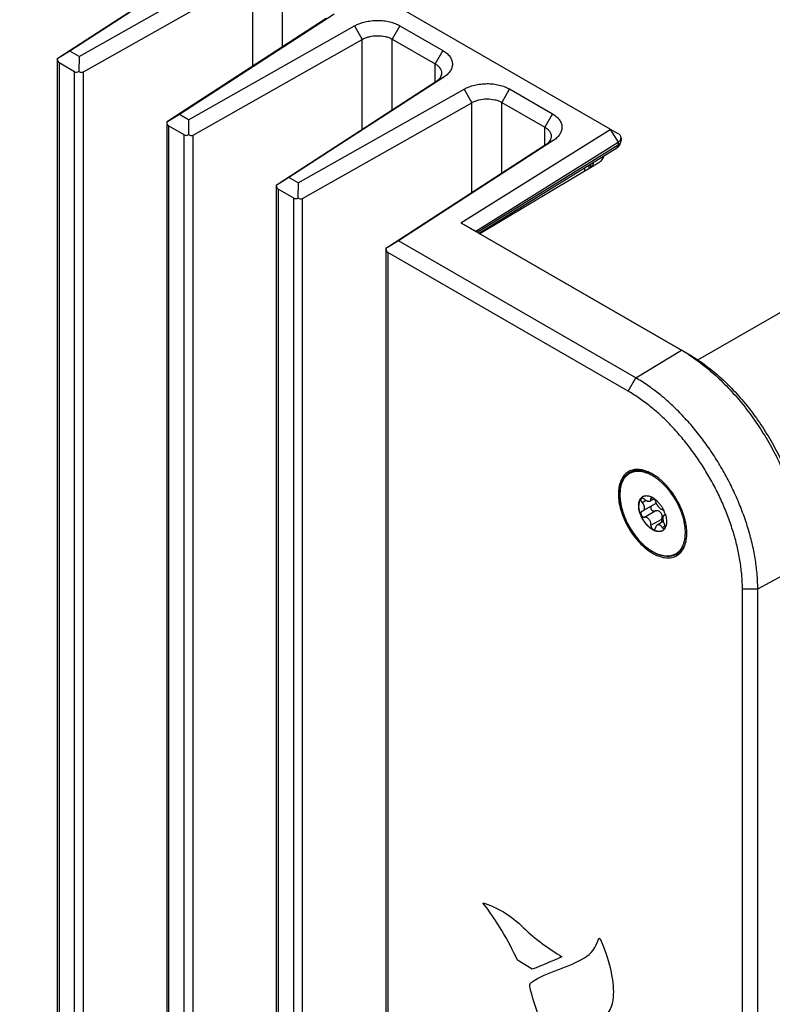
# Model space of a CAD drawing. Header units: inches. Extents: x 0 to 34, y 0 to 22.
# Tile 14 of 65: x 2.9 to 4.6, y 13.3 to 15.6. Entities that reach past the tile are written whole.
import ezdxf

# ---------------------------------------------------------------- set-up
doc = ezdxf.new("R2010")
doc.units = ezdxf.units.IN
doc.header["$LTSCALE"] = 1.87
doc.header["$MEASUREMENT"] = 0
doc.layers.get('0').update_dxf_attribs({"linetype": 'CONTINUOUS'})
doc.layers.add('02___PRT_ALL_AXES', color=7, linetype='CONTINUOUS')

msp = doc.modelspace()

# ---------------------------------------------------------------- linework, layer by layer
at = {"color": 7, "linetype": 'CONTINUOUS'}
for p, q in [((4.2625, 15.301), (2.4482, 16.3486)), ((3.348, 15.705), (2.9813, 15.4673)), ((3.3662, 15.7156), (3.0066, 15.4824)), ((3.0282, 15.4699), (3.4139, 15.6881)), ((3.0386, 15.4342), (3.4318, 15.6566)), ((3.4318, 15.4473), (3.4318, 15.6566)), ((3.5012, 15.4924), (3.5012, 15.6574)), ((3.6208, 15.5686), (3.2612, 15.3354)), ((4.466, 14.7647), (5.8733, 15.5773)), ((3.6025, 15.558), (3.2359, 15.3203)), ((3.2827, 15.323), (3.6684, 15.5411)), ((3.6684, 15.5411), (3.6863, 15.5097)), ((3.7735, 15.5415), (3.7558, 15.5104)), ((3.7735, 15.5415), (3.8735, 15.4837)), ((3.2932, 15.2872), (3.6863, 15.5097)), ((3.6863, 15.3004), (3.6863, 15.5097)), ((3.7558, 15.3454), (3.7558, 15.5104)), ((3.7558, 15.5104), (3.8559, 15.4526)), ((3.0066, 15.4824), (2.9773, 15.4645)), ((3.0282, 15.4699), (3.0066, 15.4824)), ((3.8735, 15.4837), (3.8559, 15.4526)), ((2.9773, 15.4645), (2.9773, 11.3355)), ((2.9773, 15.4645), (2.9773, 15.4645)), ((2.9817, 15.4555), (2.9817, 11.3323)), ((3.0178, 15.4346), (2.9817, 15.4555)), ((3.0282, 15.4699), (3.0277, 15.4354)), ((3.8559, 15.4103), (3.8559, 15.4526)), ((3.0178, 11.3115), (3.0178, 15.4346)), ((3.0386, 11.3115), (3.0386, 15.4342)), ((3.8571, 15.4111), (3.4904, 15.1733)), ((3.8754, 15.4216), (3.5157, 15.1884)), ((3.8754, 15.4216), (3.8571, 15.4111)), ((3.5373, 15.176), (3.923, 15.3941)), ((3.923, 15.3941), (3.9409, 15.3627)), ((4.028, 15.3945), (4.0103, 15.3634)), ((4.028, 15.3945), (4.1281, 15.3368)), ((3.5477, 15.1403), (3.9409, 15.3627)), ((3.9409, 15.1534), (3.9409, 15.3627)), ((4.0103, 15.1984), (4.0103, 15.3634)), ((4.0103, 15.3634), (4.1104, 15.3057)), ((3.2612, 15.3354), (3.2319, 15.3175)), ((3.2827, 15.323), (3.2612, 15.3354)), ((4.1281, 15.3368), (4.1104, 15.3057)), ((3.2318, 15.3175), (3.2318, 11.1885)), ((3.2319, 15.3175), (3.2318, 15.3175)), ((3.2827, 15.323), (3.2822, 15.2884)), ((3.2362, 15.3085), (3.2362, 11.1853)), ((3.2723, 15.2877), (3.2362, 15.3085)), ((3.9155, 15.0831), (4.2625, 15.3005)), ((4.1104, 15.2633), (4.1104, 15.3057)), ((4.2625, 15.301), (4.2802, 15.2913)), ((4.2625, 15.3005), (4.2805, 15.271)), ((3.2723, 11.1645), (3.2723, 15.2877)), ((3.2932, 11.1645), (3.2932, 15.2872)), ((4.1299, 15.2747), (3.7703, 15.0415)), ((3.9502, 15.0641), (4.2805, 15.271)), ((4.1299, 15.2747), (4.1116, 15.2641)), ((4.2805, 15.271), (4.2805, 15.2646)), ((4.2858, 15.267), (4.2868, 15.2698)), ((4.2868, 15.2698), (4.2874, 15.2727)), ((4.2874, 15.2727), (4.2875, 15.2747)), ((4.2875, 15.2811), (4.2875, 15.2747)), ((4.1116, 15.2641), (3.745, 15.0264)), ((3.9529, 15.062), (4.2805, 15.2646)), ((3.957, 15.0596), (4.2776, 15.2578)), ((3.9594, 15.0582), (4.2345, 15.2227)), ((4.2166, 15.2123), (4.2345, 15.2227)), ((4.2236, 15.2224), (4.2233, 15.2243)), ((4.2036, 15.2046), (4.2036, 15.2121)), ((4.2134, 15.2104), (4.2134, 15.2181)), ((4.2162, 15.2199), (4.2162, 15.2123)), ((3.5157, 15.1884), (3.4864, 15.1705)), ((3.5373, 15.176), (3.5157, 15.1884)), ((3.5373, 15.176), (3.5368, 15.1414)), ((3.4864, 15.1706), (3.4864, 11.0415)), ((3.4864, 15.1705), (3.4864, 15.1705)), ((3.4908, 15.1615), (3.4908, 11.0383)), ((3.5269, 15.1407), (3.4908, 15.1615)), ((3.5269, 11.0175), (3.5269, 15.1407)), ((3.5477, 11.0175), (3.5477, 15.1403)), ((3.9155, 15.0831), (3.9502, 15.0641)), ((3.9155, 15.0831), (4.4281, 14.7871)), ((3.7703, 15.0415), (3.741, 15.0235)), ((4.322, 14.7229), (3.7703, 15.0415)), ((3.957, 15.0596), (4.4458, 14.7774)), ((3.741, 15.0236), (3.741, 10.8945)), ((3.741, 15.0235), (3.741, 15.0235)), ((3.7454, 15.0145), (3.7454, 10.8914)), ((4.3043, 14.6918), (3.7454, 15.0145)), ((4.322, 14.7229), (4.4281, 14.7871)), ((4.4458, 14.7774), (4.4281, 14.7871)), ((4.3043, 14.6918), (4.322, 14.7229)), ((4.3788, 14.4824), (4.3787, 14.4825)), ((4.3644, 14.4421), (4.355, 14.4367)), ((4.3571, 14.4423), (4.3612, 14.4446)), ((4.3644, 14.4422), (4.3631, 14.4434)), ((4.3647, 14.4423), (4.369, 14.4389)), ((4.3365, 14.4334), (4.3452, 14.4384)), ((4.3642, 14.4286), (4.3385, 14.4138)), ((4.3677, 14.4361), (4.3686, 14.433)), ((4.3365, 14.413), (4.3355, 14.4126)), ((4.3365, 14.413), (4.3385, 14.4138)), ((4.3418, 14.3993), (4.3667, 14.4137)), ((4.3897, 14.4046), (4.387, 14.4031)), ((4.3883, 14.4035), (4.387, 14.4031)), ((4.3883, 14.4035), (4.3894, 14.4041)), ((4.3883, 14.4035), (4.3889, 14.4037)), ((4.3571, 14.3803), (4.382, 14.3946)), ((4.3858, 14.389), (4.3717, 14.3808)), ((4.383, 14.3755), (4.3897, 14.3794)), ((4.3931, 14.3932), (4.3933, 14.3886)), ((4.4349, 14.3852), (4.4348, 14.3854)), ((4.6053, 14.2323), (4.7139, 14.292)), ((4.5695, 14.2325), (4.6053, 14.2323)), ((4.5695, 10.7217), (4.5695, 14.2325)), ((4.6053, 10.7214), (4.6053, 14.2323))]:
    msp.add_line(p, q, dxfattribs=at)
at = {"color": 40, "linetype": 'CONTINUOUS'}
msp.add_line((4.0814, 13.3487), (4.0468, 13.3693), dxfattribs=at)
at = {"color": 7, "linetype": 'CONTINUOUS'}
msp.add_lwpolyline([(4.2776, 15.2578), (4.28, 15.2596), (4.2824, 15.2618), (4.2844, 15.2644), (4.2858, 15.267)], dxfattribs=at)
for centre, radius, start, end in [((3.8387, 15.4782), 0.0674, 302.9217, 304.4972), ((4.0933, 15.3313), 0.0674, 302.9217, 304.4972), ((4.2789, 15.2747), 0.00862, 350.6835, 354.6014), ((4.2791, 15.2811), 0.00841, 355.7636, 0.003), ((4.279, 15.2747), 0.00849, 354.6039, 359.9393), ((4.2689, 15.2837), 0.0223, 301.2098, 303.2616), ((4.2307, 14.4455), 0.3946, 57.0652, 59.9865), ((4.218, 14.4254), 0.4183, 56.8479, 57.0991), ((4.2897, 14.3785), 0.1369, 49.4509, 50.2599), ((4.2862, 14.3744), 0.1423, 47.4931, 49.3742), ((4.3456, 14.4338), 0.0153, 117.1082, 120.0009), ((4.3405, 14.4096), 0.0406, 60.7409, 62.9645), ((4.3387, 14.4063), 0.0445, 56.6296, 60.7368), ((4.3361, 14.4023), 0.0491, 54.4676, 56.6872), ((4.3613, 14.4356), 0.00784, 337.6208, 340.6791), ((4.3191, 14.3828), 0.0749, 19.0665, 24.1313), ((4.3232, 14.3842), 0.0706, 17.2292, 19.0201), ((4.2961, 14.3594), 0.1412, 10.6209, 12.5181), ((4.3008, 14.3603), 0.1364, 9.7592, 10.5543), ((4.3088, 14.3615), 0.1283, 6.6377, 9.7936), ((4.3762, 14.3809), 0.0153, 300.0024, 302.8855), ((4.374, 14.383), 0.0183, 324.3452, 324.8956)]:
    msp.add_arc(centre, radius, start, end, dxfattribs=at)
for centre, major_axis, ratio, start_param, end_param in [((2.9923, 15.4736), (0.015, 0.0092), 0.025106, 2.375739, 3.125464), ((2.9923, 15.4741), (0.0105, 0.0187), 0.570263, -3.886532, -3.147577), ((3.0284, 15.4533), (0.0105, 0.0187), 0.570263, -3.147577, -2.408623), ((3.0284, 15.4528), (-0.0101, 0.0187), 0.59378, -3.92765, -3.130714), ((3.2468, 15.3267), (0.015, 0.0092), 0.025106, 2.375739, 3.125464), ((3.2468, 15.3272), (0.0105, 0.0187), 0.570263, -3.886532, -3.147577), ((3.2829, 15.3063), (0.0105, 0.0187), 0.570263, -3.147577, -2.408623), ((3.2829, 15.3058), (-0.0101, 0.0187), 0.59378, -3.92765, -3.130714), ((3.5014, 15.1797), (0.015, 0.0092), 0.025106, 2.375739, 3.125464), ((3.5014, 15.1802), (0.0105, 0.0187), 0.570263, -3.886532, -3.147577), ((3.5375, 15.1594), (0.0105, 0.0187), 0.570263, -3.147577, -2.408623), ((3.5375, 15.1589), (-0.0101, 0.0187), 0.59378, -3.92765, -3.130714), ((3.756, 15.0327), (0.015, 0.0092), 0.025106, 2.375739, 3.125464), ((3.756, 15.0332), (0.0105, 0.0187), 0.570263, -3.886532, -3.147577)]:
    msp.add_ellipse(centre, major_axis=major_axis, ratio=ratio, start_param=start_param, end_param=end_param, dxfattribs=at)
for points, knots in [([(3.6684, 15.5411), (3.676, 15.5454), (3.6888, 15.5501), (3.7069, 15.5533), (3.7215, 15.5542), (3.736, 15.5534), (3.7498, 15.551), (3.7623, 15.5471), (3.77, 15.5435), (3.7735, 15.5415)], [0, 0, 0, 0, 0.239003, 0.370679, 0.505353, 0.639478, 0.768991, 0.889672, 1, 1, 1, 1]), ([(3.6863, 15.5097), (3.6888, 15.5111), (3.694, 15.5136), (3.7056, 15.5172), (3.7212, 15.5191), (3.7368, 15.5176), (3.7483, 15.5142), (3.7534, 15.5118), (3.7558, 15.5104)], [0, 0, 0, 0, 0.116888, 0.241742, 0.504293, 0.764506, 0.886631, 1, 1, 1, 1]), ([(3.8735, 15.4837), (3.8767, 15.4819), (3.8825, 15.478), (3.8895, 15.4707), (3.8935, 15.4638), (3.8952, 15.4581), (3.8958, 15.4538), (3.8956, 15.4495), (3.8948, 15.4452), (3.8933, 15.441), (3.8904, 15.4354), (3.8851, 15.4289), (3.8798, 15.4247), (3.8769, 15.4227)], [0, 0, 0, 0, 0.142381, 0.273024, 0.392781, 0.449716, 0.505583, 0.561301, 0.617812, 0.675824, 0.735761, 0.862302, 1, 1, 1, 1]), ([(3.8559, 15.4526), (3.8581, 15.4514), (3.8621, 15.4486), (3.8668, 15.4435), (3.8698, 15.4378), (3.8705, 15.4337), (3.8705, 15.4318)], [0, 0, 0, 0, 0.286087, 0.544024, 0.778412, 1, 1, 1, 1]), ([(3.8705, 15.4318), (3.8705, 15.4301), (3.87, 15.4267), (3.8686, 15.4235), (3.8678, 15.422)], [0, 0, 0, 0, 0.487262, 1, 1, 1, 1]), ([(3.8678, 15.422), (3.8666, 15.4199), (3.8634, 15.4158), (3.8593, 15.4126), (3.8571, 15.4111)], [0, 0, 0, 0, 0.472616, 1, 1, 1, 1]), ([(3.923, 15.3941), (3.9305, 15.3984), (3.9434, 15.4031), (3.9615, 15.4063), (3.9761, 15.4072), (3.9906, 15.4064), (4.0043, 15.404), (4.0169, 15.4001), (4.0245, 15.3966), (4.028, 15.3945)], [0, 0, 0, 0, 0.239003, 0.370679, 0.505353, 0.639478, 0.768991, 0.889672, 1, 1, 1, 1]), ([(3.9409, 15.3627), (3.9433, 15.3641), (3.9486, 15.3666), (3.9602, 15.3702), (3.9758, 15.3722), (3.9914, 15.3706), (4.0028, 15.3672), (4.008, 15.3648), (4.0103, 15.3634)], [0, 0, 0, 0, 0.116888, 0.241742, 0.504293, 0.764506, 0.886631, 1, 1, 1, 1]), ([(4.1281, 15.3368), (4.1312, 15.3349), (4.137, 15.331), (4.1441, 15.3237), (4.148, 15.3168), (4.1498, 15.3111), (4.1503, 15.3068), (4.1502, 15.3025), (4.1494, 15.2982), (4.1478, 15.294), (4.1449, 15.2885), (4.1396, 15.282), (4.1344, 15.2777), (4.1315, 15.2757)], [0, 0, 0, 0, 0.142381, 0.273024, 0.392781, 0.449716, 0.505583, 0.561301, 0.617812, 0.675824, 0.735761, 0.862302, 1, 1, 1, 1]), ([(4.1104, 15.3057), (4.1126, 15.3044), (4.1166, 15.3016), (4.1214, 15.2965), (4.1244, 15.2908), (4.1251, 15.2868), (4.1251, 15.2848)], [0, 0, 0, 0, 0.286087, 0.544024, 0.778412, 1, 1, 1, 1]), ([(4.2625, 15.3005), (4.2626, 15.3005), (4.2626, 15.3006), (4.2627, 15.3007), (4.2626, 15.3009), (4.2625, 15.301), (4.2625, 15.301)], [0, 0, 0, 0, 0.274252, 0.50086, 0.726878, 1, 1, 1, 1]), ([(4.2875, 15.2811), (4.2875, 15.282), (4.2871, 15.284), (4.2856, 15.2868), (4.2833, 15.2893), (4.2813, 15.2907), (4.2802, 15.2913)], [0, 0, 0, 0, 0.217867, 0.451047, 0.710476, 1, 1, 1, 1]), ([(4.1223, 15.275), (4.1211, 15.2729), (4.1179, 15.2688), (4.1139, 15.2656), (4.1116, 15.2641)], [0, 0, 0, 0, 0.472616, 1, 1, 1, 1]), ([(4.1251, 15.2848), (4.1251, 15.2831), (4.1246, 15.2797), (4.1232, 15.2765), (4.1223, 15.275)], [0, 0, 0, 0, 0.487262, 1, 1, 1, 1]), ([(4.2805, 15.271), (4.2815, 15.2716), (4.2833, 15.2729), (4.2855, 15.2752), (4.287, 15.2778), (4.2874, 15.2796), (4.2875, 15.2805)], [0, 0, 0, 0, 0.287019, 0.54646, 0.781181, 1, 1, 1, 1]), ([(4.2812, 15.265), (4.282, 15.2655), (4.2835, 15.2667), (4.2854, 15.2688), (4.2868, 15.271), (4.2873, 15.2725), (4.2874, 15.2733)], [0, 0, 0, 0, 0.28256, 0.540992, 0.778141, 1, 1, 1, 1]), ([(4.2805, 15.2646), (4.2805, 15.2638), (4.2804, 15.2624), (4.2799, 15.2605), (4.2789, 15.2589), (4.2781, 15.2581), (4.2776, 15.2578)], [0, 0, 0, 0, 0.287044, 0.546747, 0.781258, 1, 1, 1, 1]), ([(4.2166, 15.2123), (4.2176, 15.213), (4.2195, 15.2143), (4.2218, 15.2168), (4.2232, 15.2195), (4.2236, 15.2214), (4.2236, 15.2224)], [0, 0, 0, 0, 0.288141, 0.547637, 0.781348, 1, 1, 1, 1]), ([(4.2345, 15.2227), (4.2364, 15.2238), (4.2397, 15.2262), (4.2439, 15.2303), (4.2469, 15.2348), (4.248, 15.2381), (4.2483, 15.2397)], [0, 0, 0, 0, 0.28433, 0.544024, 0.780474, 1, 1, 1, 1]), ([(4.4458, 14.7774), (4.4578, 14.7705), (4.4818, 14.7547), (4.5161, 14.7269), (4.5492, 14.6947), (4.5806, 14.6587), (4.6097, 14.6194), (4.636, 14.5776), (4.6591, 14.534), (4.6722, 14.5038), (4.6782, 14.4886)], [0, 0, 0, 0, 0.110813, 0.228062, 0.350689, 0.477591, 0.607432, 0.738769, 0.87012, 1, 1, 1, 1]), ([(4.4468, 14.7756), (4.4588, 14.7678), (4.4826, 14.7504), (4.5166, 14.7207), (4.5492, 14.687), (4.58, 14.6499), (4.6086, 14.6099), (4.6344, 14.5676), (4.6571, 14.5237), (4.6701, 14.4934), (4.676, 14.4782)], [0, 0, 0, 0, 0.11302, 0.231602, 0.354829, 0.481663, 0.610887, 0.741222, 0.871361, 1, 1, 1, 1]), ([(4.6053, 14.2323), (4.6053, 14.2432), (4.6043, 14.2656), (4.6002, 14.2997), (4.5934, 14.3347), (4.584, 14.3703), (4.5721, 14.4061), (4.5578, 14.4418), (4.5413, 14.4771), (4.5226, 14.5116), (4.5021, 14.545), (4.4798, 14.577), (4.456, 14.6072), (4.4309, 14.6354), (4.4048, 14.6614), (4.3779, 14.6848), (4.3504, 14.7054), (4.3315, 14.7174), (4.322, 14.7229)], [0, 0, 0, 0, 0.05581, 0.114176, 0.174787, 0.237348, 0.301541, 0.366986, 0.433277, 0.499994, 0.566711, 0.633002, 0.698448, 0.762643, 0.825206, 0.885819, 0.944187, 1, 1, 1, 1]), ([(4.5695, 14.2325), (4.5695, 14.2428), (4.5686, 14.2637), (4.5647, 14.2956), (4.5584, 14.3284), (4.5496, 14.3617), (4.5384, 14.3953), (4.5251, 14.4287), (4.5096, 14.4617), (4.4921, 14.494), (4.4729, 14.5253), (4.452, 14.5552), (4.4297, 14.5835), (4.4063, 14.6099), (4.3818, 14.6342), (4.3566, 14.6561), (4.3309, 14.6754), (4.3132, 14.6867), (4.3043, 14.6918)], [0, 0, 0, 0, 0.05581, 0.114176, 0.174787, 0.237348, 0.301541, 0.366986, 0.433277, 0.499994, 0.566711, 0.633002, 0.698448, 0.762643, 0.825206, 0.885819, 0.944187, 1, 1, 1, 1]), ([(4.2842, 14.4521), (4.2842, 14.4545), (4.2844, 14.4593), (4.2852, 14.4662), (4.2863, 14.4717), (4.2874, 14.4759), (4.2887, 14.4799), (4.2907, 14.4846), (4.2936, 14.4897), (4.2969, 14.4943), (4.3002, 14.4977), (4.3029, 14.5), (4.3051, 14.5016), (4.3074, 14.5031), (4.3098, 14.5044), (4.3123, 14.5055), (4.3149, 14.5064), (4.3175, 14.5072), (4.3212, 14.5079), (4.3259, 14.5085), (4.3308, 14.5084), (4.3348, 14.508), (4.3389, 14.5074), (4.342, 14.5067), (4.344, 14.5061)], [0, 0, 0, 0, 0.07547, 0.147867, 0.217136, 0.250643, 0.283423, 0.346902, 0.4079, 0.466829, 0.524203, 0.552504, 0.580641, 0.608694, 0.636745, 0.664876, 0.693166, 0.721697, 0.750542, 0.809426, 0.870366, 0.901752, 0.933801, 1, 1, 1, 1]), ([(4.3573, 14.4972), (4.3549, 14.4984), (4.3514, 14.5001), (4.3465, 14.502), (4.3419, 14.5035), (4.3362, 14.5049), (4.3294, 14.5057), (4.324, 14.5056), (4.3198, 14.5051), (4.3168, 14.5045), (4.3139, 14.5036), (4.3111, 14.5026), (4.3084, 14.5013), (4.3058, 14.4998), (4.3034, 14.4981), (4.3011, 14.4962), (4.2989, 14.4941), (4.2961, 14.491), (4.2931, 14.4867), (4.2906, 14.4818), (4.2889, 14.4776), (4.2875, 14.4731), (4.286, 14.467), (4.285, 14.4593), (4.2848, 14.454), (4.2848, 14.4513)], [0, 0, 0, 0, 0.072948, 0.108016, 0.142146, 0.207634, 0.269678, 0.3287, 0.357279, 0.385345, 0.413001, 0.440356, 0.467529, 0.49464, 0.521812, 0.549167, 0.576822, 0.604886, 0.662609, 0.723074, 0.754518, 0.786822, 0.854125, 0.925195, 1, 1, 1, 1]), ([(4.344, 14.5061), (4.3448, 14.5059), (4.3481, 14.5049), (4.3513, 14.5037), (4.3537, 14.5026)], [0, 0, 0, 0, 0.243758, 1, 1, 1, 1]), ([(4.3772, 14.4837), (4.3741, 14.4864), (4.3692, 14.4901), (4.3624, 14.4944), (4.359, 14.4963), (4.3573, 14.4972)], [0, 0, 0, 0, 0.514888, 0.761372, 1, 1, 1, 1]), ([(4.4339, 14.39), (4.4335, 14.392), (4.4325, 14.3961), (4.4307, 14.4022), (4.4287, 14.4083), (4.4256, 14.4165), (4.4211, 14.4267), (4.4148, 14.4385), (4.4077, 14.4498), (4.4012, 14.4588), (4.3956, 14.4656), (4.3913, 14.4704), (4.3869, 14.475), (4.3839, 14.4779), (4.3823, 14.4793)], [0, 0, 0, 0, 0.05971, 0.120515, 0.182274, 0.244841, 0.371756, 0.499999, 0.628243, 0.755159, 0.817726, 0.879485, 0.940289, 1, 1, 1, 1]), ([(4.4382, 14.3442), (4.4376, 14.3419), (4.4363, 14.3375), (4.4337, 14.3313), (4.431, 14.3266), (4.4286, 14.3232), (4.4266, 14.3209), (4.4245, 14.3187), (4.4222, 14.3167), (4.4199, 14.3149), (4.4174, 14.3133), (4.4147, 14.3119), (4.412, 14.3107), (4.4092, 14.3098), (4.4063, 14.309), (4.4032, 14.3084), (4.4002, 14.3081), (4.397, 14.3079), (4.3926, 14.308), (4.387, 14.3086), (4.3802, 14.3102), (4.3733, 14.3126), (4.3662, 14.3158), (4.3592, 14.3197), (4.3522, 14.3243), (4.3453, 14.3296), (4.3385, 14.3356), (4.3319, 14.3421), (4.3256, 14.3492), (4.3195, 14.3567), (4.3138, 14.3647), (4.3085, 14.373), (4.3036, 14.3816), (4.2992, 14.3904), (4.2953, 14.3993), (4.292, 14.4084), (4.2892, 14.4174), (4.287, 14.4263), (4.2854, 14.4351), (4.2844, 14.4437), (4.2842, 14.4493), (4.2842, 14.4521)], [0, 0, 0, 0, 0.027238, 0.053222, 0.078105, 0.090205, 0.102113, 0.113864, 0.125494, 0.13704, 0.148543, 0.160043, 0.17158, 0.183193, 0.194922, 0.206802, 0.218868, 0.231153, 0.243684, 0.269571, 0.296704, 0.325185, 0.355062, 0.386335, 0.418959, 0.452852, 0.487899, 0.523961, 0.560875, 0.598463, 0.636532, 0.674882, 0.713306, 0.751598, 0.789553, 0.826972, 0.863666, 0.899459, 0.934196, 0.967752, 1, 1, 1, 1]), ([(4.2848, 14.4513), (4.2848, 14.4483), (4.2851, 14.4423), (4.2862, 14.4332), (4.288, 14.4238), (4.2905, 14.4142), (4.2937, 14.4046), (4.2976, 14.395), (4.302, 14.3855), (4.307, 14.3762), (4.3125, 14.3673), (4.3185, 14.3587), (4.3249, 14.3506), (4.3316, 14.343), (4.3387, 14.336), (4.3459, 14.3297), (4.3533, 14.3242), (4.3607, 14.3195), (4.3682, 14.3156), (4.3744, 14.313), (4.3793, 14.3114), (4.3829, 14.3105), (4.3865, 14.3098), (4.39, 14.3093), (4.3934, 14.3091), (4.3967, 14.3091), (4.4, 14.3094), (4.4032, 14.3098), (4.4062, 14.3106), (4.4092, 14.3115), (4.412, 14.3127), (4.4147, 14.3141), (4.4173, 14.3158), (4.4198, 14.3176), (4.4221, 14.3197), (4.4242, 14.322), (4.4262, 14.3245), (4.4281, 14.3272), (4.4297, 14.3301), (4.4312, 14.3332), (4.4326, 14.3364), (4.4342, 14.341), (4.4357, 14.3472), (4.4368, 14.3552), (4.437, 14.3606), (4.437, 14.3634)], [0, 0, 0, 0, 0.032538, 0.066545, 0.101863, 0.138329, 0.175743, 0.213884, 0.252518, 0.291402, 0.330286, 0.368921, 0.407063, 0.444477, 0.480944, 0.516265, 0.550267, 0.582811, 0.613797, 0.643175, 0.657267, 0.670965, 0.684281, 0.697233, 0.709842, 0.722135, 0.734145, 0.74591, 0.75747, 0.768875, 0.780172, 0.791416, 0.802659, 0.813957, 0.825361, 0.836921, 0.848685, 0.860694, 0.872987, 0.885595, 0.898547, 0.911862, 0.939637, 0.96902, 1, 1, 1, 1]), ([(4.3285, 14.4261), (4.3285, 14.4273), (4.3286, 14.4296), (4.329, 14.433), (4.3298, 14.4361), (4.3309, 14.4389), (4.3322, 14.4415), (4.3339, 14.4437), (4.3355, 14.4453), (4.3369, 14.4464), (4.3376, 14.4468), (4.338, 14.447)], [0, 0, 0, 0, 0.14854, 0.28948, 0.42269, 0.548585, 0.667935, 0.781863, 0.891901, 0.94608, 1, 1, 1, 1]), ([(4.338, 14.447), (4.3376, 14.4468), (4.3369, 14.4463), (4.3356, 14.4452), (4.3341, 14.4437), (4.3326, 14.4414), (4.3313, 14.4389), (4.3303, 14.4361), (4.3296, 14.4331), (4.3292, 14.4298), (4.3291, 14.4276), (4.3291, 14.4264)], [0, 0, 0, 0, 0.053765, 0.1079, 0.218102, 0.332371, 0.452055, 0.578161, 0.711375, 0.852046, 1, 1, 1, 1]), ([(4.3349, 14.4428), (4.3348, 14.4427), (4.3345, 14.4426), (4.3341, 14.4422), (4.3338, 14.4418), (4.3336, 14.4413), (4.3335, 14.4407), (4.3334, 14.4401), (4.3334, 14.4395), (4.3335, 14.4386), (4.3338, 14.4374), (4.3345, 14.436), (4.3354, 14.4346), (4.3361, 14.4338), (4.3365, 14.4334)], [0, 0, 0, 0, 0.046466, 0.092975, 0.140534, 0.19003, 0.242164, 0.297387, 0.355958, 0.417916, 0.551274, 0.695232, 0.846284, 1, 1, 1, 1]), ([(4.3418, 14.4409), (4.3415, 14.4411), (4.3409, 14.4416), (4.34, 14.4422), (4.339, 14.4427), (4.3381, 14.443), (4.3372, 14.4432), (4.3364, 14.4433), (4.3356, 14.4431), (4.3351, 14.443), (4.3349, 14.4428)], [0, 0, 0, 0, 0.151713, 0.298419, 0.43777, 0.568358, 0.689371, 0.800724, 0.903492, 1, 1, 1, 1]), ([(4.3387, 14.4474), (4.339, 14.4476), (4.3397, 14.4479), (4.3408, 14.4483), (4.3419, 14.4487), (4.3435, 14.449), (4.3456, 14.4492), (4.3477, 14.4492), (4.3494, 14.449), (4.3512, 14.4487), (4.3535, 14.4481), (4.3563, 14.4471), (4.3581, 14.4463), (4.359, 14.4458)], [0, 0, 0, 0, 0.054612, 0.109568, 0.165065, 0.221291, 0.336552, 0.456646, 0.518833, 0.582559, 0.71485, 0.85395, 1, 1, 1, 1]), ([(4.355, 14.4367), (4.3552, 14.4368), (4.3556, 14.4371), (4.3561, 14.4376), (4.3565, 14.4382), (4.3568, 14.4389), (4.357, 14.4396), (4.3571, 14.4405), (4.3572, 14.4413), (4.3571, 14.4419), (4.3571, 14.4423)], [0, 0, 0, 0, 0.112094, 0.223023, 0.335696, 0.452766, 0.576432, 0.708338, 0.849434, 1, 1, 1, 1]), ([(4.3581, 14.445), (4.358, 14.4449), (4.3578, 14.4448), (4.3576, 14.4446), (4.3574, 14.4443), (4.3572, 14.444), (4.3571, 14.4436), (4.3571, 14.4432), (4.357, 14.4427), (4.3571, 14.4424), (4.3571, 14.4423)], [0, 0, 0, 0, 0.107329, 0.215367, 0.326837, 0.444114, 0.569084, 0.703079, 0.846676, 1, 1, 1, 1]), ([(4.3604, 14.445), (4.3602, 14.4451), (4.3598, 14.4452), (4.3591, 14.4453), (4.3587, 14.4452), (4.3583, 14.4451), (4.3582, 14.445), (4.3581, 14.445)], [0, 0, 0, 0, 0.289797, 0.549414, 0.783295, 0.893192, 1, 1, 1, 1]), ([(4.3677, 14.4361), (4.3676, 14.4364), (4.3675, 14.4369), (4.3672, 14.4376), (4.3669, 14.4384), (4.3664, 14.4395), (4.3656, 14.4407), (4.3648, 14.4417), (4.3644, 14.4422)], [0, 0, 0, 0, 0.107597, 0.222775, 0.344283, 0.470858, 0.733818, 1, 1, 1, 1]), ([(4.3838, 14.3677), (4.3833, 14.3673), (4.3821, 14.3668), (4.3802, 14.3661), (4.3782, 14.3657), (4.3762, 14.3655), (4.374, 14.3655), (4.3718, 14.3658), (4.3695, 14.3663), (4.3672, 14.367), (4.3648, 14.3679), (4.3624, 14.369), (4.3601, 14.3704), (4.3568, 14.3725), (4.3529, 14.3756), (4.3484, 14.3799), (4.3441, 14.3849), (4.3402, 14.3903), (4.3368, 14.396), (4.3339, 14.402), (4.3315, 14.4082), (4.3298, 14.4143), (4.3289, 14.4193), (4.3286, 14.4232), (4.3285, 14.4251), (4.3285, 14.4261)], [0, 0, 0, 0, 0.021327, 0.042883, 0.064883, 0.087523, 0.110968, 0.135349, 0.160767, 0.187287, 0.214946, 0.243751, 0.273687, 0.304716, 0.369792, 0.438376, 0.509649, 0.582659, 0.656376, 0.729739, 0.801702, 0.871276, 0.937607, 0.969345, 1, 1, 1, 1]), ([(4.3838, 14.3677), (4.3832, 14.3674), (4.382, 14.3669), (4.3802, 14.3663), (4.3782, 14.3659), (4.3761, 14.3658), (4.3739, 14.3659), (4.3709, 14.3664), (4.3679, 14.3672), (4.3648, 14.3685), (4.3625, 14.3697), (4.3601, 14.3711), (4.3578, 14.3726), (4.3554, 14.3744), (4.3531, 14.3763), (4.3509, 14.3784), (4.3479, 14.3815), (4.3444, 14.3856), (4.3406, 14.391), (4.3372, 14.3967), (4.3344, 14.4027), (4.3321, 14.4087), (4.3304, 14.4148), (4.3295, 14.4197), (4.3291, 14.4236), (4.3291, 14.4255), (4.3291, 14.4264)], [0, 0, 0, 0, 0.021305, 0.04291, 0.065018, 0.087811, 0.111441, 0.136026, 0.188338, 0.216191, 0.245174, 0.275265, 0.306422, 0.338588, 0.371688, 0.405637, 0.440338, 0.511541, 0.584381, 0.657851, 0.730913, 0.802553, 0.871806, 0.937851, 0.969462, 1, 1, 1, 1]), ([(4.3423, 14.4211), (4.3423, 14.4221), (4.3421, 14.4237), (4.3414, 14.4258), (4.3407, 14.4274), (4.3399, 14.429), (4.3389, 14.4305), (4.3378, 14.432), (4.3369, 14.4329), (4.3365, 14.4334)], [0, 0, 0, 0, 0.227224, 0.348308, 0.473643, 0.602464, 0.733838, 0.866783, 1, 1, 1, 1]), ([(4.3385, 14.4138), (4.3388, 14.4139), (4.3393, 14.4143), (4.3401, 14.415), (4.3408, 14.4158), (4.3413, 14.4167), (4.3418, 14.4177), (4.3421, 14.4187), (4.3423, 14.4199), (4.3423, 14.4207), (4.3423, 14.4211)], [0, 0, 0, 0, 0.118648, 0.237167, 0.356665, 0.478127, 0.602465, 0.730511, 0.862937, 1, 1, 1, 1]), ([(4.3418, 14.4409), (4.3424, 14.4404), (4.3435, 14.4395), (4.3454, 14.4382), (4.3472, 14.4373), (4.349, 14.4366), (4.3508, 14.4362), (4.3521, 14.436), (4.3531, 14.4361), (4.3538, 14.4362), (4.3544, 14.4364), (4.3548, 14.4366), (4.355, 14.4367)], [0, 0, 0, 0, 0.156795, 0.308124, 0.451486, 0.584892, 0.706602, 0.815677, 0.865603, 0.912695, 0.957311, 1, 1, 1, 1]), ([(4.358, 14.425), (4.3578, 14.4248), (4.3574, 14.4242), (4.3569, 14.4232), (4.3566, 14.4221), (4.3565, 14.421), (4.3566, 14.42), (4.3568, 14.4193), (4.357, 14.4185), (4.3574, 14.4176), (4.3581, 14.4166), (4.3588, 14.4158), (4.3594, 14.4153), (4.3601, 14.4148), (4.361, 14.4143), (4.3621, 14.4139), (4.3632, 14.4136), (4.3644, 14.4134), (4.3655, 14.4135), (4.3663, 14.4136), (4.3667, 14.4137)], [0, 0, 0, 0, 0.057936, 0.116306, 0.175567, 0.236061, 0.29802, 0.329568, 0.361455, 0.426025, 0.491368, 0.557001, 0.589799, 0.62251, 0.687438, 0.751609, 0.814889, 0.877343, 0.939044, 1, 1, 1, 1]), ([(4.3642, 14.4286), (4.3651, 14.4291), (4.3667, 14.4303), (4.368, 14.4318), (4.3685, 14.4326)], [0, 0, 0, 0, 0.507894, 1, 1, 1, 1]), ([(4.3686, 14.433), (4.3688, 14.4325), (4.3692, 14.4316), (4.3699, 14.4302), (4.3706, 14.4289), (4.3715, 14.4275), (4.3723, 14.4262), (4.3733, 14.4249), (4.3743, 14.4236), (4.3753, 14.4224), (4.3763, 14.4214), (4.3773, 14.4204), (4.3783, 14.4195), (4.3793, 14.4187), (4.3803, 14.4181), (4.3812, 14.4176), (4.3821, 14.4173), (4.3827, 14.4171), (4.383, 14.4171)], [0, 0, 0, 0, 0.066834, 0.136167, 0.207431, 0.279953, 0.353019, 0.425863, 0.497712, 0.567796, 0.63539, 0.699859, 0.76065, 0.817347, 0.869656, 0.917473, 0.960845, 1, 1, 1, 1]), ([(4.369, 14.4389), (4.3709, 14.4372), (4.3746, 14.4336), (4.3796, 14.4274), (4.3839, 14.4207), (4.3864, 14.4159), (4.3875, 14.4134)], [0, 0, 0, 0, 0.239684, 0.489593, 0.744791, 1, 1, 1, 1]), ([(4.3355, 14.4126), (4.3354, 14.4125), (4.3351, 14.4123), (4.3347, 14.412), (4.3344, 14.4117), (4.3341, 14.4111), (4.3337, 14.4104), (4.3334, 14.4093), (4.3334, 14.4082), (4.3335, 14.407), (4.3338, 14.4058), (4.3343, 14.4046), (4.3349, 14.4034), (4.3357, 14.4024), (4.3366, 14.4014), (4.3376, 14.4006), (4.3386, 14.4), (4.3397, 14.3995), (4.3407, 14.3993), (4.3414, 14.3993), (4.3418, 14.3993)], [0, 0, 0, 0, 0.025108, 0.050254, 0.075645, 0.101483, 0.155096, 0.212168, 0.273138, 0.337909, 0.405932, 0.476335, 0.548023, 0.619804, 0.690499, 0.759044, 0.824591, 0.886605, 0.945005, 1, 1, 1, 1]), ([(4.3571, 14.3803), (4.3571, 14.3808), (4.3572, 14.382), (4.3571, 14.3837), (4.3568, 14.3855), (4.3562, 14.3879), (4.355, 14.3908), (4.353, 14.3938), (4.3505, 14.3964), (4.3481, 14.3979), (4.3461, 14.3988), (4.3447, 14.3992), (4.3432, 14.3994), (4.3422, 14.3994), (4.3418, 14.3993)], [0, 0, 0, 0, 0.062191, 0.126437, 0.192256, 0.259231, 0.394659, 0.528999, 0.658748, 0.78118, 0.839206, 0.894951, 0.948505, 1, 1, 1, 1]), ([(4.3761, 14.4129), (4.3754, 14.4132), (4.3738, 14.4138), (4.3714, 14.4141), (4.369, 14.4141), (4.3674, 14.4138), (4.3667, 14.4137)], [0, 0, 0, 0, 0.253174, 0.504247, 0.753211, 1, 1, 1, 1]), ([(4.3827, 14.4047), (4.3823, 14.4055), (4.3814, 14.4071), (4.3798, 14.4093), (4.3784, 14.411), (4.3771, 14.4121), (4.3765, 14.4127), (4.3761, 14.4129)], [0, 0, 0, 0, 0.259078, 0.515816, 0.764457, 0.884238, 1, 1, 1, 1]), ([(4.382, 14.3946), (4.3822, 14.3954), (4.3826, 14.3967), (4.3829, 14.3983), (4.3831, 14.4), (4.3831, 14.4022), (4.3829, 14.4039), (4.3827, 14.4047)], [0, 0, 0, 0, 0.248261, 0.373291, 0.498616, 0.749546, 1, 1, 1, 1]), ([(4.3875, 14.4134), (4.3871, 14.4139), (4.3866, 14.4146), (4.3858, 14.4155), (4.3852, 14.416), (4.3846, 14.4164), (4.3841, 14.4168), (4.3835, 14.417), (4.3832, 14.4171), (4.383, 14.4171)], [0, 0, 0, 0, 0.305876, 0.447964, 0.580612, 0.702601, 0.813229, 0.912234, 1, 1, 1, 1]), ([(4.387, 14.4031), (4.3868, 14.403), (4.3864, 14.4027), (4.3859, 14.4021), (4.3855, 14.4015), (4.3852, 14.4007), (4.3849, 14.3998), (4.3848, 14.3989), (4.3846, 14.3978), (4.3846, 14.397), (4.3846, 14.3966)], [0, 0, 0, 0, 0.093428, 0.192033, 0.298724, 0.415545, 0.543789, 0.684062, 0.836399, 1, 1, 1, 1]), ([(4.3846, 14.3966), (4.3846, 14.396), (4.3847, 14.3948), (4.3849, 14.3929), (4.3853, 14.391), (4.3856, 14.3896), (4.3858, 14.389)], [0, 0, 0, 0, 0.229806, 0.475853, 0.733957, 1, 1, 1, 1]), ([(4.3889, 14.4037), (4.389, 14.4037), (4.3892, 14.4038), (4.3894, 14.404), (4.3896, 14.4043), (4.3897, 14.4045), (4.3897, 14.4046)], [0, 0, 0, 0, 0.231114, 0.471307, 0.726145, 1, 1, 1, 1]), ([(4.3897, 14.4046), (4.3898, 14.4048), (4.3899, 14.4052), (4.39, 14.4058), (4.39, 14.4065), (4.39, 14.407), (4.3899, 14.4072)], [0, 0, 0, 0, 0.212018, 0.449296, 0.712345, 1, 1, 1, 1]), ([(4.3906, 14.4052), (4.3912, 14.4032), (4.3923, 14.3992), (4.3929, 14.3951), (4.3931, 14.3932)], [0, 0, 0, 0, 0.512566, 1, 1, 1, 1]), ([(4.3571, 14.3803), (4.3571, 14.3799), (4.357, 14.3793), (4.3571, 14.3782), (4.3573, 14.3772), (4.3576, 14.3762), (4.358, 14.3752), (4.3585, 14.3742), (4.3591, 14.3733), (4.3597, 14.3725), (4.3604, 14.3718), (4.3612, 14.3713), (4.3618, 14.3709), (4.3623, 14.3706), (4.3628, 14.3705), (4.3635, 14.3703), (4.3642, 14.3703), (4.3648, 14.3704), (4.3653, 14.3706), (4.3655, 14.3707), (4.3656, 14.3708)], [0, 0, 0, 0, 0.066248, 0.135036, 0.205627, 0.277347, 0.349477, 0.421192, 0.491673, 0.560145, 0.625934, 0.688503, 0.747533, 0.775714, 0.803015, 0.85515, 0.904633, 0.952477, 0.976205, 1, 1, 1, 1]), ([(4.3656, 14.3708), (4.3657, 14.3709), (4.366, 14.371), (4.3664, 14.3714), (4.367, 14.3721), (4.3674, 14.3731), (4.3676, 14.3738), (4.3677, 14.3742)], [0, 0, 0, 0, 0.11159, 0.22562, 0.464292, 0.721997, 1, 1, 1, 1]), ([(4.3718, 14.3809), (4.3715, 14.3807), (4.371, 14.3804), (4.3703, 14.3798), (4.3697, 14.379), (4.369, 14.3779), (4.3684, 14.3767), (4.3679, 14.3753), (4.3677, 14.3745), (4.3677, 14.3742)], [0, 0, 0, 0, 0.108304, 0.220433, 0.337117, 0.458861, 0.718438, 0.856659, 1, 1, 1, 1]), ([(4.383, 14.3755), (4.3826, 14.3761), (4.3818, 14.3773), (4.3805, 14.3788), (4.3792, 14.3798), (4.3782, 14.3805), (4.3775, 14.3809), (4.3768, 14.3812), (4.376, 14.3814), (4.3753, 14.3816), (4.3745, 14.3816), (4.3738, 14.3816), (4.3731, 14.3814), (4.3724, 14.3812), (4.372, 14.381), (4.3718, 14.3809)], [0, 0, 0, 0, 0.155987, 0.302834, 0.439077, 0.503176, 0.564642, 0.623634, 0.68042, 0.735363, 0.788921, 0.841615, 0.893991, 0.946614, 1, 1, 1, 1]), ([(4.382, 14.3946), (4.3817, 14.394), (4.3814, 14.3927), (4.3813, 14.3907), (4.3815, 14.3887), (4.382, 14.3875), (4.3822, 14.3869)], [0, 0, 0, 0, 0.251438, 0.504947, 0.756194, 1, 1, 1, 1]), ([(4.383, 14.3755), (4.3832, 14.3752), (4.3836, 14.3747), (4.3842, 14.3739), (4.3849, 14.3733), (4.3856, 14.3729), (4.386, 14.3727), (4.3865, 14.3725), (4.387, 14.3724), (4.3874, 14.3724), (4.3877, 14.3725), (4.3881, 14.3726), (4.3882, 14.3727), (4.3883, 14.3727)], [0, 0, 0, 0, 0.161932, 0.314321, 0.455081, 0.583426, 0.643035, 0.699732, 0.805264, 0.855141, 0.90377, 0.951818, 1, 1, 1, 1]), ([(4.3858, 14.389), (4.3861, 14.3879), (4.3867, 14.3864), (4.3875, 14.3845), (4.388, 14.3835), (4.3883, 14.3831)], [0, 0, 0, 0, 0.503445, 0.753768, 1, 1, 1, 1]), ([(4.3883, 14.3727), (4.3885, 14.3728), (4.3887, 14.373), (4.3891, 14.3733), (4.3893, 14.3738), (4.3896, 14.3743), (4.3898, 14.3748), (4.3899, 14.3755), (4.39, 14.3762), (4.39, 14.3771), (4.3899, 14.3784), (4.3895, 14.38), (4.389, 14.3816), (4.3885, 14.3826), (4.3883, 14.3831)], [0, 0, 0, 0, 0.041473, 0.085023, 0.13149, 0.181438, 0.235178, 0.292764, 0.354087, 0.418867, 0.55706, 0.703278, 0.852711, 1, 1, 1, 1]), ([(4.3933, 14.3886), (4.3933, 14.3878), (4.3933, 14.3863), (4.393, 14.3832), (4.3923, 14.3797), (4.391, 14.3758), (4.3897, 14.3735), (4.389, 14.3724)], [0, 0, 0, 0, 0.141412, 0.278125, 0.536792, 0.77662, 1, 1, 1, 1]), ([(4.437, 14.3634), (4.437, 14.3655), (4.4369, 14.3699), (4.4365, 14.3742), (4.4362, 14.3764)], [0, 0, 0, 0, 0.491629, 1, 1, 1, 1]), ([(4.3889, 14.3723), (4.3886, 14.3719), (4.3879, 14.3711), (4.3869, 14.3699), (4.3857, 14.3689), (4.3849, 14.3683), (4.3845, 14.3681)], [0, 0, 0, 0, 0.256349, 0.507547, 0.754943, 1, 1, 1, 1])]:
    msp.add_open_spline(points, degree=3, knots=knots, dxfattribs=at)
at = {"color": 40, "linetype": 'CONTINUOUS'}
for points in [[(4.0468, 13.3693), (4.0254, 13.4162), (3.9978, 13.4629), (3.9662, 13.503)], [(3.9662, 13.503), (3.997, 13.4936), (4.0313, 13.4743), (4.0611, 13.4448)], [(4.0611, 13.4448), (4.0894, 13.4167), (4.1202, 13.3961), (4.1503, 13.3771)], [(4.2029, 13.3748), (4.2179, 13.3837), (4.2293, 13.3997), (4.2357, 13.4196)], [(4.2357, 13.4196), (4.2361, 13.4207), (4.2383, 13.4204), (4.239, 13.419)], [(4.239, 13.419), (4.2519, 13.3897), (4.2623, 13.3588), (4.2664, 13.3304)], [(4.0789, 13.3177), (4.1163, 13.3436), (4.1639, 13.3516), (4.2029, 13.3748)], [(4.1503, 13.3771), (4.1274, 13.3675), (4.1049, 13.3571), (4.0814, 13.3487)], [(4.0761, 13.3045), (4.0746, 13.3102), (4.076, 13.3157), (4.0789, 13.3177)], [(4.1136, 13.1902), (4.099, 13.2283), (4.0863, 13.2666), (4.0761, 13.3045)]]:
    msp.add_open_spline(points, degree=3, dxfattribs=at)
msp.add_open_spline([(4.2664, 13.3304), (4.2691, 13.3117), (4.2726, 13.2754), (4.2607, 13.248), (4.2507, 13.2418)], degree=3, knots=[0, 0, 0, 0, 0.510283, 1, 1, 1, 1], dxfattribs=at)
at = {"layer": '02___PRT_ALL_AXES', "color": 7, "linetype": 'CONTINUOUS'}
for centre, radius, start, end in [((4.3171, 14.4259), 0.0854, 66.5398, 67.6363), ((4.3152, 14.4216), 0.09, 64.6037, 66.5281), ((4.3126, 14.4161), 0.0961, 62.4196, 64.5897), ((4.3109, 14.4129), 0.0997, 61.8108, 62.4247), ((4.3508, 14.3607), 0.0896, 353.3776, 355.3972), ((4.3452, 14.3611), 0.0952, 355.3897, 357.8015), ((4.3392, 14.3614), 0.1013, 357.7876, 0.0157)]:
    msp.add_arc(centre, radius, start, end, dxfattribs=at)
for points, knots in [([(4.3496, 14.5048), (4.3451, 14.5066), (4.3363, 14.5094), (4.3251, 14.5104), (4.3167, 14.5094), (4.311, 14.5078), (4.3056, 14.5055), (4.3007, 14.5023), (4.2962, 14.4984), (4.2909, 14.4921), (4.2857, 14.4822), (4.2821, 14.4684), (4.2814, 14.4585), (4.2814, 14.4533)], [0, 0, 0, 0, 0.136631, 0.260124, 0.318051, 0.374179, 0.429278, 0.484206, 0.539819, 0.596923, 0.718094, 0.852073, 1, 1, 1, 1]), ([(4.3805, 14.485), (4.3787, 14.4866), (4.3717, 14.4925), (4.364, 14.4976), (4.358, 14.5008)], [0, 0, 0, 0, 0.261758, 1, 1, 1, 1]), ([(4.438, 14.3856), (4.4371, 14.3901), (4.4348, 14.3994), (4.4286, 14.4178), (4.4178, 14.4402), (4.4011, 14.4646), (4.3877, 14.4788), (4.3805, 14.485)], [0, 0, 0, 0, 0.119983, 0.24425, 0.50015, 0.756057, 1, 1, 1, 1]), ([(4.2814, 14.4533), (4.2814, 14.4473), (4.2824, 14.4347), (4.2866, 14.4158), (4.2935, 14.3966), (4.3026, 14.3777), (4.3138, 14.3599), (4.3266, 14.3437), (4.3405, 14.3298), (4.3552, 14.3185), (4.3702, 14.3102), (4.3849, 14.3054), (4.3968, 14.3043), (4.4056, 14.3054), (4.4117, 14.3071), (4.4173, 14.3098), (4.4224, 14.3133), (4.4269, 14.3177), (4.4322, 14.3248), (4.4373, 14.3357), (4.4392, 14.3453), (4.4398, 14.3503)], [0, 0, 0, 0, 0.066361, 0.1379, 0.213129, 0.290478, 0.368135, 0.444272, 0.517174, 0.585384, 0.647862, 0.704175, 0.754777, 0.778437, 0.801349, 0.823869, 0.846393, 0.869306, 0.892968, 0.943594, 1, 1, 1, 1]), ([(4.4404, 14.3614), (4.4404, 14.3654), (4.44, 14.3735), (4.4388, 14.3815), (4.438, 14.3856)], [0, 0, 0, 0, 0.486032, 1, 1, 1, 1])]:
    msp.add_open_spline(points, degree=3, knots=knots, dxfattribs=at)

doc.saveas('drawing.dxf')
